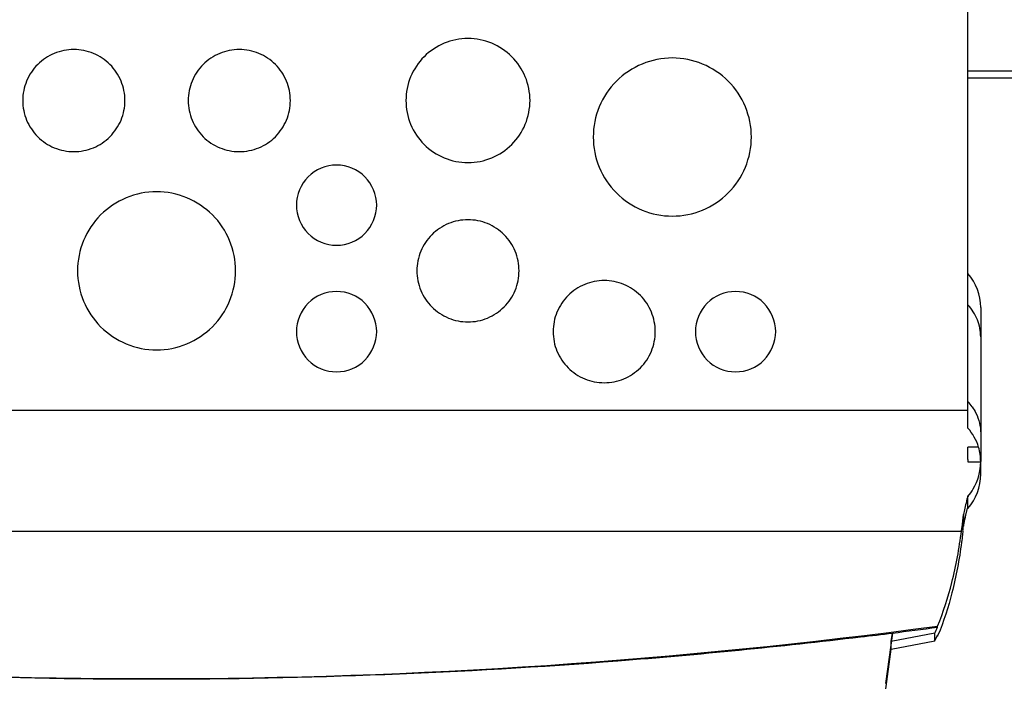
# Model space of a CAD drawing. Header units: millimetres. Extents: x 0 to 4000, y 0 to 3000.
# Tile 27 of 170: x 1192 to 1395, y 591 to 727. Entities that reach past the tile are written whole.
import ezdxf

# ---------------------------------------------------------------- set-up
doc = ezdxf.new("R2010")
doc.units = ezdxf.units.MM
doc.header["$LTSCALE"] = 219.99956
doc.layers.get('0').update_dxf_attribs({"linetype": 'CONTINUOUS'})

msp = doc.modelspace()

# ---------------------------------------------------------------- linework, layer by layer
at = {"color": 7, "linetype": 'CONTINUOUS'}
for p, q in [((1387.06, 643), (1387.06, 730.81)), ((1387.06, 716.45), (1539.18, 716.45)), ((1509.66, 714.93), (1387.06, 714.93)), ((1389.68, 667.76), (1389.68, 636.12)), ((1053.56, 646.71), (1387.06, 646.71)), ((1387.06, 636.52), (1387.06, 639.1)), ((1389.24, 639.1), (1387.06, 639.1)), ((1387.06, 636.52), (1387.06, 636.05)), ((1387.06, 636.05), (1389.68, 636.05)), ((1389.68, 633.61), (1389.68, 635.85)), ((1386.99, 628.97), (1386.96, 628.86)), ((1387.01, 629.07), (1386.99, 628.97)), ((1387.06, 629.08), (1387.01, 629.07)), ((1387.01, 626.65), (1387.01, 628.84)), ((1387.06, 626.49), (1387.06, 629.08)), ((1386.65, 625.09), (1386.98, 626.51)), ((1386.98, 626.51), (1387.01, 626.65)), ((1386.12, 625.21), (1386.12, 622.83)), ((1054.74, 621.84), (1385.74, 621.84)), ((1386.02, 621.81), (1386, 621.64)), ((1380.81, 602.06), (1380.81, 602.3)), ((1364.96, 600.07), (1364.96, 600.08)), ((1371.53, 600.87), (1370.15, 590.48)), ((1371.3, 599.16), (1371.53, 600.86)), ((1380.28, 600.85), (1371.3, 599.16)), ((1371.3, 597.56), (1380.28, 599.25)), ((1371.3, 597.56), (1371.3, 599.16)), ((1371.53, 600.86), (1371.53, 600.87)), ((1380.28, 599.25), (1380.28, 600.85)), ((1380.81, 600.21), (1380.7, 600.2)), ((1380.81, 600.21), (1380.7, 600.2)), ((1380.81, 600.21), (1380.81, 600.45)), ((1370.15, 588.85), (1371.3, 597.55))]:
    msp.add_line(p, q, dxfattribs=at)
for centre, radius, start, end in [((1379, 667.77), 10.68, 0, 41.0286), ((1378.99, 636.05), 10.69, 0.0442, 16.5735), ((1379, 633.5), 10.68, 318.9714, 360), ((1379, 635.85), 10.68, 318.9714, 320.0175), ((1288.57, 632.37), 98.02, 353.8145, 354.4166), ((1219.29, 1821.01), 1229.6, 277.11214, 277.54829), ((1342.46, 618.37), 41.68, 335.1399, 336.958), ((1219.28, 1821.24), 1229.81, 274.46841, 276.80312), ((1219.29, 1821.01), 1229.6, 276.80386, 277.11214), ((1342.46, 616.77), 41.68, 335.1399, 336.958), ((1339.76, 617.86), 44.68, 336.7423, 337.0146), ((1219.29, 1822.99), 1231.56, 265.5384, 274.4616)]:
    msp.add_arc(centre, radius, start, end, dxfattribs=at)
at = {"color": 9, "linetype": 'CONTINUOUS'}
msp.add_arc((1379.62, 641.58), 10.13, 34.6932, 42.8024, dxfattribs=at)
at = {"color": 7, "linetype": 'CONTINUOUS'}
for points, knots in [([(1297.06, 710.32), (1297.06, 711.98), (1296.39, 715.33), (1293.56, 719.56), (1289.31, 722.4), (1284.31, 723.4), (1279.3, 722.4), (1275.06, 719.56), (1272.22, 715.33), (1271.56, 711.98), (1271.56, 710.32)], [0, 0, 0, 0, 0.125001, 0.249988, 0.374991, 0.5, 0.625008, 0.750012, 0.874999, 1, 1, 1, 1]), ([(1213.81, 710.32), (1213.81, 711.68), (1213.26, 714.44), (1210.93, 717.93), (1207.43, 720.27), (1203.31, 721.09), (1199.19, 720.27), (1195.69, 717.93), (1193.35, 714.44), (1192.81, 711.68), (1192.81, 710.32)], [0, 0, 0, 0, 0.125001, 0.249988, 0.374991, 0.5, 0.625008, 0.750012, 0.874999, 1, 1, 1, 1]), ([(1247.81, 710.32), (1247.81, 711.68), (1247.26, 714.44), (1244.93, 717.93), (1241.43, 720.27), (1237.31, 721.09), (1233.19, 720.27), (1229.69, 717.93), (1227.35, 714.44), (1226.81, 711.68), (1226.81, 710.32)], [0, 0, 0, 0, 0.125001, 0.249988, 0.374991, 0.5, 0.625008, 0.750012, 0.874999, 1, 1, 1, 1]), ([(1342.56, 702.82), (1342.56, 704.93), (1341.71, 709.2), (1338.1, 714.6), (1332.69, 718.22), (1326.31, 719.49), (1319.93, 718.22), (1314.52, 714.6), (1310.9, 709.2), (1310.06, 704.93), (1310.06, 702.82)], [0, 0, 0, 0, 0.124997, 0.249988, 0.374992, 0.5, 0.625008, 0.750012, 0.875003, 1, 1, 1, 1]), ([(1192.81, 710.32), (1192.81, 708.95), (1193.35, 706.19), (1195.69, 702.7), (1199.19, 700.37), (1203.31, 699.55), (1207.43, 700.37), (1210.93, 702.7), (1213.26, 706.19), (1213.81, 708.95), (1213.81, 710.32)], [0, 0, 0, 0, 0.125001, 0.249988, 0.374991, 0.5, 0.625008, 0.750012, 0.874999, 1, 1, 1, 1]), ([(1226.81, 710.32), (1226.81, 708.95), (1227.35, 706.19), (1229.69, 702.7), (1233.19, 700.37), (1237.31, 699.55), (1241.43, 700.37), (1244.93, 702.7), (1247.26, 706.19), (1247.81, 708.95), (1247.81, 710.32)], [0, 0, 0, 0, 0.125001, 0.249988, 0.374991, 0.5, 0.625008, 0.750012, 0.874999, 1, 1, 1, 1]), ([(1271.56, 710.32), (1271.56, 708.66), (1272.22, 705.31), (1275.06, 701.07), (1279.3, 698.23), (1284.31, 697.24), (1289.31, 698.23), (1293.56, 701.07), (1296.39, 705.31), (1297.06, 708.66), (1297.06, 710.32)], [0, 0, 0, 0, 0.125001, 0.249988, 0.374991, 0.5, 0.625008, 0.750012, 0.874999, 1, 1, 1, 1]), ([(1310.06, 702.82), (1310.06, 700.7), (1310.9, 696.43), (1314.52, 691.03), (1319.93, 687.42), (1326.31, 686.15), (1332.69, 687.42), (1338.1, 691.03), (1341.71, 696.43), (1342.56, 700.7), (1342.56, 702.82)], [0, 0, 0, 0, 0.124997, 0.249988, 0.374992, 0.5, 0.625008, 0.750012, 0.875003, 1, 1, 1, 1]), ([(1265.56, 688.82), (1265.56, 690.92), (1263.77, 695.31), (1257.31, 697.95), (1250.84, 695.31), (1249.06, 690.92), (1249.06, 688.82)], [0, 0, 0, 0, 0.249987, 0.5, 0.750013, 1, 1, 1, 1]), ([(1236.56, 675.32), (1236.56, 677.43), (1235.71, 681.71), (1232.1, 687.11), (1226.69, 690.72), (1220.31, 691.99), (1213.93, 690.72), (1208.52, 687.11), (1204.9, 681.71), (1204.06, 677.43), (1204.06, 675.32)], [0, 0, 0, 0, 0.124997, 0.249988, 0.374992, 0.5, 0.625008, 0.750012, 0.875003, 1, 1, 1, 1]), ([(1249.06, 688.82), (1249.06, 686.72), (1250.84, 682.33), (1257.31, 679.69), (1263.77, 682.33), (1265.56, 686.72), (1265.56, 688.82)], [0, 0, 0, 0, 0.249987, 0.5, 0.750013, 1, 1, 1, 1]), ([(1294.81, 675.32), (1294.81, 676.69), (1294.26, 679.45), (1291.93, 682.94), (1288.43, 685.27), (1284.31, 686.09), (1280.19, 685.27), (1276.69, 682.94), (1274.35, 679.45), (1273.81, 676.69), (1273.81, 675.32)], [0, 0, 0, 0, 0.125001, 0.249988, 0.374991, 0.5, 0.625008, 0.750012, 0.874999, 1, 1, 1, 1]), ([(1204.06, 675.32), (1204.06, 673.21), (1204.9, 668.94), (1208.52, 663.53), (1213.93, 659.92), (1220.31, 658.65), (1226.69, 659.92), (1232.1, 663.53), (1235.71, 668.94), (1236.56, 673.21), (1236.56, 675.32)], [0, 0, 0, 0, 0.124997, 0.249988, 0.374992, 0.5, 0.625008, 0.750012, 0.875003, 1, 1, 1, 1]), ([(1273.81, 675.32), (1273.81, 673.96), (1274.35, 671.19), (1276.69, 667.71), (1280.19, 665.37), (1284.31, 664.55), (1288.43, 665.37), (1291.93, 667.71), (1294.26, 671.19), (1294.81, 673.96), (1294.81, 675.32)], [0, 0, 0, 0, 0.125001, 0.249988, 0.374991, 0.5, 0.625008, 0.750012, 0.874999, 1, 1, 1, 1]), ([(1322.81, 662.82), (1322.81, 664.19), (1322.26, 666.95), (1319.93, 670.44), (1316.43, 672.77), (1312.31, 673.59), (1308.19, 672.77), (1304.69, 670.44), (1302.35, 666.95), (1301.81, 664.19), (1301.81, 662.82)], [0, 0, 0, 0, 0.125001, 0.249988, 0.374991, 0.5, 0.625008, 0.750012, 0.874999, 1, 1, 1, 1]), ([(1265.56, 662.82), (1265.56, 664.93), (1263.77, 669.31), (1257.31, 671.95), (1250.84, 669.31), (1249.06, 664.93), (1249.06, 662.82)], [0, 0, 0, 0, 0.249987, 0.5, 0.750013, 1, 1, 1, 1]), ([(1347.56, 662.82), (1347.56, 664.93), (1345.77, 669.31), (1339.31, 671.95), (1332.84, 669.31), (1331.06, 664.93), (1331.06, 662.82)], [0, 0, 0, 0, 0.249987, 0.5, 0.750013, 1, 1, 1, 1]), ([(1249.06, 662.82), (1249.06, 660.72), (1250.84, 656.33), (1257.31, 653.69), (1263.77, 656.33), (1265.56, 660.72), (1265.56, 662.82)], [0, 0, 0, 0, 0.249987, 0.5, 0.750013, 1, 1, 1, 1]), ([(1301.81, 662.82), (1301.81, 661.46), (1302.35, 658.7), (1304.69, 655.21), (1308.19, 652.87), (1312.31, 652.05), (1316.43, 652.87), (1319.93, 655.21), (1322.26, 658.7), (1322.81, 661.46), (1322.81, 662.82)], [0, 0, 0, 0, 0.125001, 0.249988, 0.374991, 0.5, 0.625008, 0.750012, 0.874999, 1, 1, 1, 1]), ([(1331.06, 662.82), (1331.06, 660.72), (1332.84, 656.33), (1339.31, 653.69), (1345.77, 656.33), (1347.56, 660.72), (1347.56, 662.82)], [0, 0, 0, 0, 0.249987, 0.5, 0.750013, 1, 1, 1, 1]), ([(1387.06, 628.95), (1387.47, 629.43), (1388.95, 631.51), (1389.68, 634.13), (1389.68, 636.05)], [0, 0, 0, 0, 0.246536, 1, 1, 1, 1]), ([(1386.96, 628.86), (1386.89, 628.54), (1386.61, 627.33), (1386.33, 626.11), (1386.12, 625.21)], [0, 0, 0, 0, 0.260856, 1, 1, 1, 1]), ([(1385.74, 621.84), (1385.78, 622.1), (1385.92, 623.22), (1386.04, 624.34), (1386.12, 625.21)], [0, 0, 0, 0, 0.228987, 1, 1, 1, 1]), ([(1386.12, 622.83), (1386.17, 623.01), (1386.34, 623.77), (1386.51, 624.52), (1386.65, 625.09)], [0, 0, 0, 0, 0.241649, 1, 1, 1, 1]), ([(1380.81, 602.3), (1382.03, 605.19), (1384.05, 611.64), (1385.28, 618.28), (1385.74, 621.84)], [0, 0, 0, 0, 0.466416, 1, 1, 1, 1]), ([(1386, 621.64), (1385.98, 621.46), (1385.9, 620.75), (1385.81, 620.04), (1385.74, 619.52)], [0, 0, 0, 0, 0.265169, 1, 1, 1, 1]), ([(1385.74, 619.52), (1385.28, 616.03), (1384.08, 609.54), (1382.09, 603.23), (1380.9, 600.41)], [0, 0, 0, 0, 0.534154, 1, 1, 1, 1]), ([(1058.91, 602.15), (1112.21, 595.07), (1219.87, 587.87), (1327.52, 595.17), (1380.81, 602.3)], [0, 0, 0, 0, 0.500019, 1, 1, 1, 1])]:
    msp.add_open_spline(points, degree=3, knots=knots, dxfattribs=at)
at = {"color": 9, "linetype": 'CONTINUOUS'}
for points, knots in [([(1389.68, 661.74), (1389.68, 662.93), (1389.21, 665.36), (1387.88, 667.43), (1387.06, 668.32)], [0, 0, 0, 0, 0.496232, 1, 1, 1, 1]), ([(1387.95, 647.35), (1388.23, 646.94), (1389.22, 645.28), (1389.68, 643.32), (1389.68, 641.88)], [0, 0, 0, 0, 0.253737, 1, 1, 1, 1])]:
    msp.add_open_spline(points, degree=3, knots=knots, dxfattribs=at)
at = {"color": 7, "linetype": 'CONTINUOUS'}
msp.add_open_spline([(1389.24, 639.1), (1388.81, 640.52), (1388.05, 641.89), (1387.06, 643)], degree=3, dxfattribs=at)

doc.saveas('drawing.dxf')
